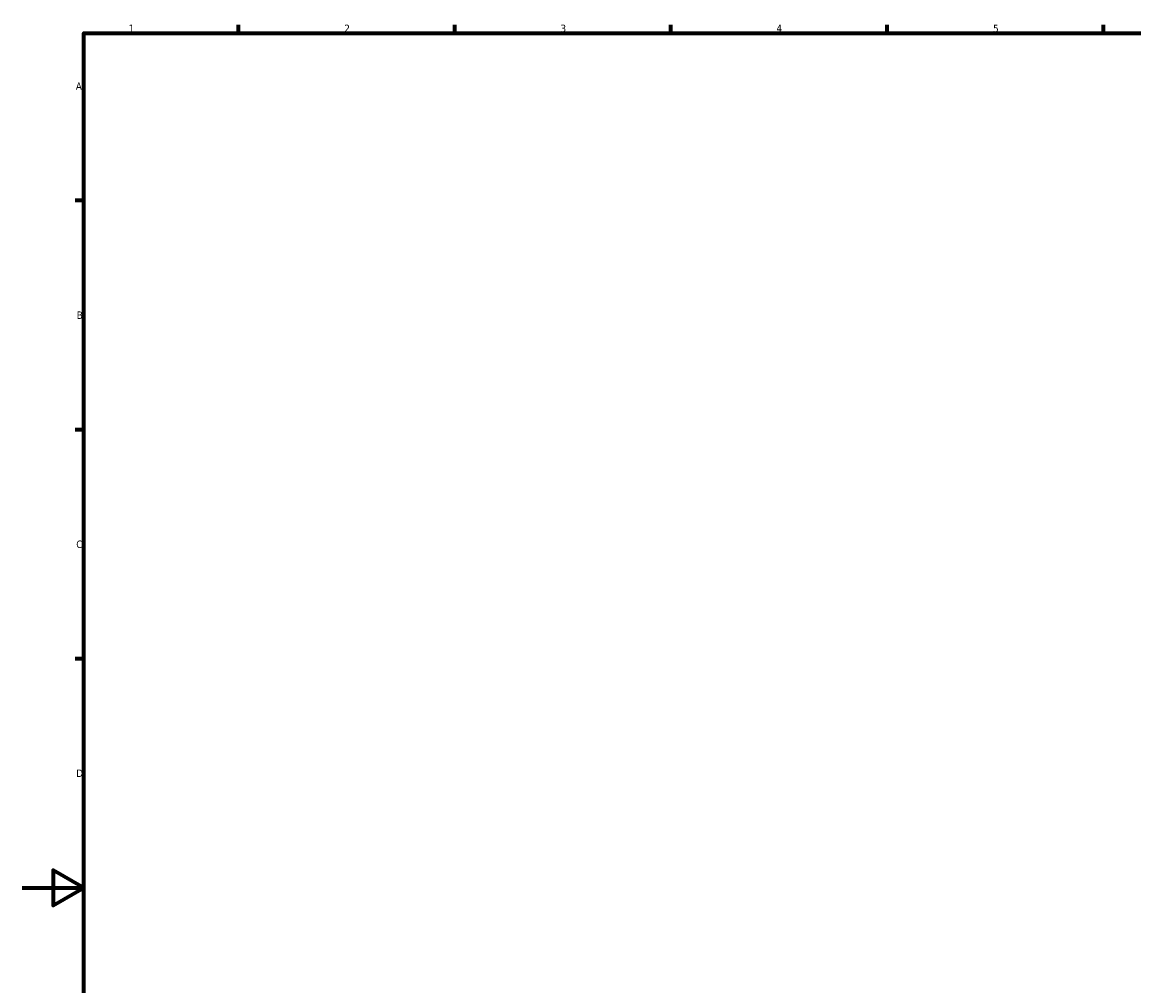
# Model space of a CAD drawing. Header units: millimetres. Extents: x -251 to 971, y -113 to 1159.
# Tile 3 of 8: x 0 to 360, y 265 to 578. Entities that reach past the tile are written whole.
import ezdxf

# ---------------------------------------------------------------- set-up
doc = ezdxf.new("R2010")
doc.units = ezdxf.units.MM
doc.layers.add('Border (ANSI)', color=7, linetype='Continuous', lineweight=70)
doc.styles.add('Note Text (ANSI)', font='tahoma.ttf')

# ---------------------------------------------------------------- blocks, each defined once
blk = doc.blocks.new('Borders Default Border')
at = {"layer": 'Border (ANSI)'}
for p, q in [((70.08, 574), (70.08, 576.8)), ((140.17, 574), (140.17, 576.8)), ((210.25, 574), (210.25, 576.8)), ((280.33, 574), (280.33, 576.8)), ((350.42, 574), (350.42, 576.8)), ((20, 519.75), (17.2, 519.75)), ((20, 445.5), (17.2, 445.5)), ((20, 371.25), (17.2, 371.25))]:
    blk.add_line(p, q, dxfattribs=at)
at = {"layer": 'Border (ANSI)', "flags": 128}
for points in [[(20, 20), (20, 574), (821, 574), (821, 20), (20, 20)], [(0, 297), (20, 297), (10, 302.77), (10, 291.23), (20, 297)]]:
    blk.add_lwpolyline(points, dxfattribs=at)
at = {"layer": 'Border (ANSI)', "color": 5, "true_color": 0x0000ff, "char_height": 2.4, "attachment_point": 7, "style": 'Note Text (ANSI)'}
for s, insert in [('1', (34.5, 574.4)), ('2', (104.4, 574.4)), ('3', (174.46, 574.35)), ('4', (244.45, 574.4)), ('5', (314.67, 574.35)), ('A', (17.38, 555.68)), ('B', (17.67, 481.43)), ('C', (17.51, 407.13)), ('D', (17.52, 332.93))]:
    blk.add_mtext(s, dxfattribs=dict(at, insert=insert))

msp = doc.modelspace()

# ---------------------------------------------------------------- block references
msp.add_blockref('Borders Default Border', (0, 0))

doc.saveas('drawing.dxf')
